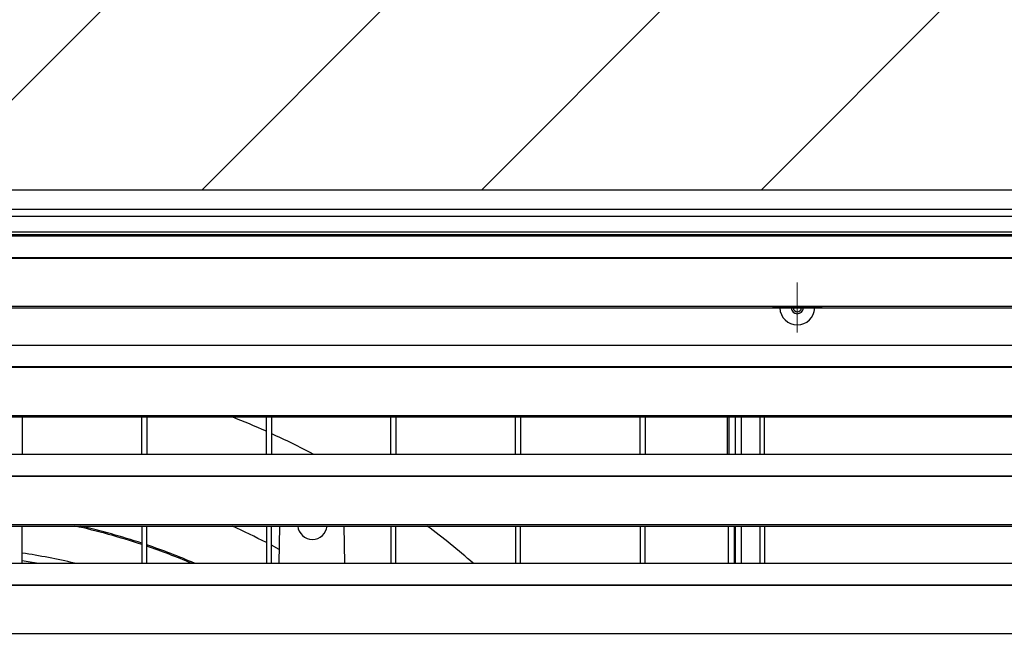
# Model space of a CAD drawing. Header units: millimetres. Extents: x 0 to 39025, y -31299 to 8400.
# Tile 22 of 206: x 6990 to 7385, y -24112 to -23865. Entities that reach past the tile are written whole.
import ezdxf

# ---------------------------------------------------------------- set-up
doc = ezdxf.new("R2010")
doc.units = ezdxf.units.MM
doc.layers.add('ODMIKI funkcionalni', color=253, linetype='Continuous')

# ---------------------------------------------------------------- blocks, each defined once
blk = doc.blocks.new('SW_CENTERMARKSYMBOL_6')
at = {"color": 0, "linetype": 'Continuous', "lineweight": 18}
for p, q in [((0, 2.5), (0, 5)), ((0, 0), (0, 2.5)), ((-2.5, 0), (-5, 0)), ((0, 0), (-2.5, 0)), ((0, 0), (0, -2.5)), ((0, 0), (2.5, 0)), ((2.5, 0), (5, 0)), ((0, -2.5), (0, -5))]:
    blk.add_line(p, q, dxfattribs=at)
blk = doc.blocks.new('Adapt 2 S (spredaj)')
at = {"linetype": 'Continuous', "lineweight": 25}
for p, q in [((1148.95, 898.29), (1.05, 898.29)), ((1148.95, 898.29), (1.05, 898.29)), ((1.05, 890.55), (1148.95, 890.55)), ((1145.5, 887.65), (4.5, 887.65)), ((4.5, 881.54), (1145.5, 881.54)), ((4.5, 880.49), (1145.5, 880.49)), ((247, 879.85), (818, 879.85)), ((16.21, 871.18), (1133.33, 871.18)), ((16.21, 870.96), (1133.33, 870.96)), ((7.21, 851.63), (1142.79, 851.63)), ((7.21, 850.98), (1142.79, 850.98)), ((247, 836.1), (818, 836.1)), ((245.76, 827.43), (1133.33, 827.43)), ((245.76, 827.21), (1133.33, 827.21)), ((7.21, 807.88), (1142.79, 807.88)), ((7.21, 807.23), (1142.79, 807.23)), ((387, 807.23), (387, 792.35)), ((435, 792.35), (435, 807.23)), ((437, 807.23), (437, 792.35)), ((485, 792.35), (485, 807.23)), ((487, 807.23), (487, 792.35)), ((535, 792.35), (535, 807.23)), ((537, 807.23), (537, 792.35)), ((585, 792.35), (585, 807.23)), ((587, 807.23), (587, 792.35)), ((635, 792.35), (635, 807.23)), ((637, 807.23), (637, 792.35)), ((670.1, 800.65), (670.1, 807.23)), ((670.6, 807.23), (670.6, 800.65)), ((673.1, 807.23), (673.1, 792.35)), ((675.6, 807.23), (675.6, 792.35)), ((683.1, 807.23), (683.1, 792.35)), ((685, 792.35), (685, 807.23)), ((670.1, 792.35), (670.1, 800.65)), ((670.6, 800.65), (670.6, 792.35)), ((247, 792.35), (818, 792.35)), ((16.21, 783.68), (1133.33, 783.68)), ((16.21, 783.46), (1133.33, 783.46)), ((7.21, 764.13), (1142.79, 764.13)), ((7.21, 763.48), (1142.79, 763.48)), ((387, 748.6), (387, 763.48)), ((435, 763.48), (435, 748.6)), ((437, 748.6), (437, 763.48)), ((485, 763.48), (485, 748.6)), ((487, 748.6), (487, 763.48)), ((490.25, 763.48), (489.99, 748.6)), ((516.51, 748.6), (516.25, 763.48)), ((535, 763.48), (535, 748.6)), ((537, 748.6), (537, 763.48)), ((585, 763.48), (585, 748.6)), ((587, 748.6), (587, 763.48)), ((635, 763.48), (635, 748.6)), ((637, 748.6), (637, 763.48)), ((670.5, 748.6), (670.5, 763.48)), ((672.8, 763.48), (672.8, 748.6)), ((673.1, 763.48), (673.1, 748.6)), ((675.6, 763.48), (675.6, 748.6)), ((683.1, 763.48), (683.1, 748.6)), ((685, 763.48), (685, 748.6)), ((490.08, 754.1), (487, 755.76)), ((247, 748.6), (818, 748.6)), ((16.21, 739.93), (1133.33, 739.93)), ((16.21, 739.71), (1133.33, 739.71)), ((7.21, 720.38), (1142.79, 720.38))]:
    blk.add_line(p, q, dxfattribs=at)
at = {"linetype": 'Continuous', "lineweight": 25, "flags": 128}
blk.add_lwpolyline([(387, 749.7), (391.06, 749.05), (393.66, 748.6)], dxfattribs=at)
at = {"linetype": 'Continuous', "lineweight": 25}
for centre, radius, start, end in [((698.1, 851.15), 7, 181.3617, 358.6383), ((698.1, 851.15), 2.5, 183.8151, 356.1849), ((698.1, 851.15), 1.7, 185.6153, 354.3847), ((348.5, 495.55), 335, 65.9545, 68.4971), ((348.5, 495.55), 335, 62.3711, 65.5793), ((348.5, 495.55), 274.5, 71.632, 77.4427), ((348.5, 495.55), 275, 71.6666, 76.9832), ((348.5, 495.55), 294.78, 62.4152, 65.3585), ((503.5, 764.02), 5.9, 185.1992, 354.8008), ((348.5, 495.55), 335, 49.058, 53.1112), ((348.5, 495.55), 275, 66.9527, 71.2271), ((348.5, 495.55), 274.5, 67.1992, 71.1916), ((348.5, 495.55), 259.95, 76.7731, 81.4827)]:
    blk.add_arc(centre, radius, start, end, dxfattribs=at)
at = {"linetype": 'Continuous', "lineweight": 0, "xscale": 2, "yscale": 2, "zscale": 2}
blk.add_blockref('SW_CENTERMARKSYMBOL_6', (698.1, 851.15), dxfattribs=at)

msp = doc.modelspace()

# ---------------------------------------------------------------- hatches: boundary and pattern name
at = {"layer": 'ODMIKI funkcionalni'}
h = msp.add_hatch(dxfattribs=at)
h.set_pattern_fill('ANSI31', color=256, scale=25)
h.set_pattern_definition([(45, (0, -33915.06), (-56.1266, 56.1266), [])])
h.paths.add_polyline_path([(7753.64, -24832.08), (7753.64, -23933.8), (6603.64, -23933.8), (6603.64, -24832.08), (6003.64, -24832.08), (6003.64, -23433.8), (8053.64, -23433.8), (8053.64, -24832.08)])

# ---------------------------------------------------------------- linework, layer by layer
msp.add_lwpolyline([(7753.64, -24832.08), (7753.64, -23933.8), (6603.64, -23933.8), (6603.64, -24832.08), (6003.64, -24832.08), (6003.64, -23433.8), (8053.64, -23433.8), (8053.64, -24832.08)], close=True, dxfattribs=at)

# ---------------------------------------------------------------- block references
at = {"color": 1}
msp.add_blockref('Adapt 2 S (spredaj)', (6603.64, -24832.08), dxfattribs=at)

doc.saveas('drawing.dxf')
